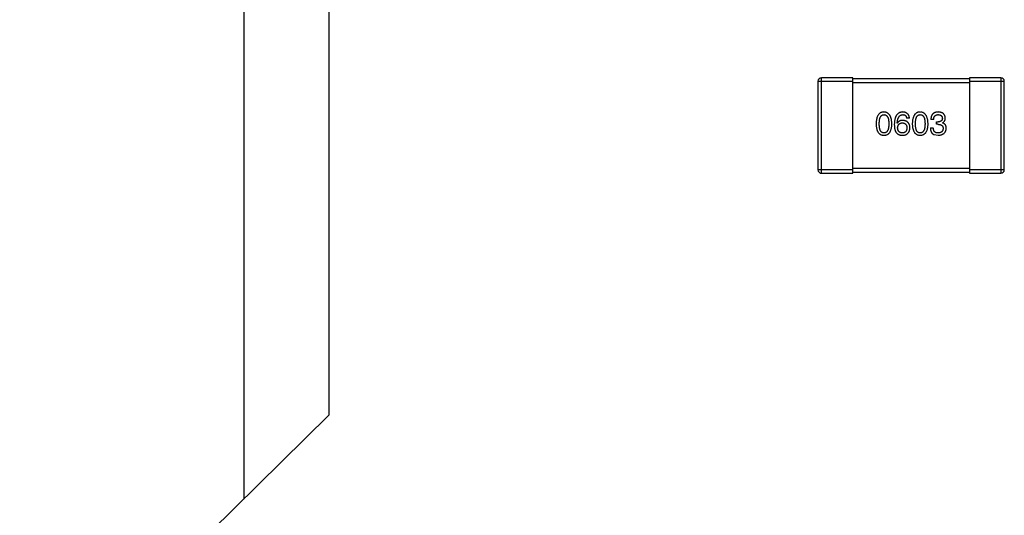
# Model space of a CAD drawing. Header units: inches. Extents: x 246 to 500, y -220 to -17.
# Tile 10 of 118: x 429.09 to 437.54, y -161.22 to -156.96. Entities that reach past the tile are written whole.
import ezdxf

# ---------------------------------------------------------------- set-up
doc = ezdxf.new("R2010")
doc.units = ezdxf.units.IN
doc.header["$LTSCALE"] = 1.21
doc.header["$MEASUREMENT"] = 0
doc.header["$PDMODE"] = 3
doc.header["$PDSIZE"] = 0.3125
doc.layers.get('0').update_dxf_attribs({"linetype": 'CONTINUOUS'})
doc.layers.get('Defpoints').update_dxf_attribs({"linetype": 'CONTINUOUS'})
doc.layers.add('DIM', color=3, linetype='CONTINUOUS')
doc.styles.get("Standard").update_dxf_attribs({"font": 'txt', "width": 0.8})
doc.dimstyles.get("Standard").update_dxf_attribs({"dimtxt": 0.15625, "dimasz": 0.1875, "dimexe": 0.125, "dimexo": 0.0625, "dimgap": 0.09, "dimtad": 0, "dimtih": 1, "dimtoh": 1, "dimzin": 4, "dimdsep": 46, "dimtxsty": 'Standard', "dimblk": '_FILLED', "dimblk1": '_FILLED', "dimblk2": '_FILLED', "dimcen": 0.09, "dimazin": 1, "dimtp": 0.01, "dimtm": 0.01, "dimtfac": 1, "dimtofl": 0, "dimtmove": 0, "dimatfit": 3, "dimldrblk": '_FILLED', "dimfxl": 1, "dimtolj": 1, "dimtzin": 4, "dimarcsym": 0})

# ---------------------------------------------------------------- blocks, each defined once
blk = doc.blocks.new('_FILLED')
at = {"color": 0, "linetype": 'ByBlock'}
blk.add_solid([(0, 0), (-1, 0.1667), (-1, -0.1667)], dxfattribs=at)
blk = doc.blocks.new('*D57')
at = {"layer": 'Defpoints', "color": 0}
for p in [(421.9428, -152.8573), (430.9399, -152.8573), (433.4401, -163.8581)]:
    blk.add_point(p, dxfattribs=at)
at = {"layer": 'DIM', "color": 0, "lineweight": -2}
for p, q in [((430.8774, -152.8573), (421.8178, -152.8573)), ((421.9428, -154.8573), (421.9428, -155.8677)), ((421.9428, -161.8581), (421.9428, -160.8477)), ((433.3776, -163.8581), (421.8178, -163.8581))]:
    blk.add_line(p, q, dxfattribs=at)
at = {"layer": 'DIM', "color": 0, "lineweight": -2, "xscale": 2, "yscale": 2, "zscale": 2}
for p, rotation in [((421.9428, -152.8573), 90), ((421.9428, -163.8581), 270)]:
    blk.add_blockref('_FILLED', p, dxfattribs=dict(at, rotation=rotation))
at = {"layer": 'DIM', "color": 0, "insert": (421.9428, -158.3577), "char_height": 2, "attachment_point": 5, "rotation": 90}
blk.add_mtext('\\A1;11.00', dxfattribs=at)

msp = doc.modelspace()

# ---------------------------------------------------------------- linework, layer by layer
at = {"color": 7, "linetype": 'Continuous'}
for p, q in [((431.0102, -153.8592), (431.0102, -161.0797)), ((431.7401, -154.6092), (431.7401, -160.3586)), ((435.9402, -157.4926), (436.2402, -157.4926)), ((435.9402, -157.4926), (435.9402, -158.2526)), ((436.2402, -157.4626), (435.9702, -157.4626)), ((435.9702, -158.2826), (435.9702, -157.4626)), ((436.2402, -158.2826), (436.2402, -157.4626)), ((437.2402, -157.4726), (436.2402, -157.4726)), ((436.2402, -157.5026), (437.2402, -157.5026)), ((437.5102, -157.4626), (437.2402, -157.4626)), ((437.2402, -157.4626), (437.2402, -158.2826)), ((437.2402, -157.4926), (437.5402, -157.4926)), ((437.5102, -157.4626), (437.5102, -158.2826)), ((437.5402, -158.2526), (437.5402, -157.4926)), ((436.6219, -157.8525), (436.6208, -157.8514)), ((436.7257, -157.8088), (436.7017, -157.8088)), ((436.9339, -157.8208), (436.9098, -157.8208)), ((436.9579, -157.8415), (436.971, -157.8415)), ((436.9579, -157.8623), (436.9579, -157.8415)), ((437.0093, -157.8492), (437.0093, -157.8503)), ((436.9054, -157.8929), (436.9306, -157.8929)), ((436.9699, -157.8623), (436.9579, -157.8623)), ((436.9349, -157.9497), (436.971, -157.9563)), ((436.2402, -158.2526), (435.9402, -158.2526)), ((437.2402, -158.2426), (436.2402, -158.2426)), ((436.2402, -158.2726), (437.2402, -158.2726)), ((437.5402, -158.2526), (437.2402, -158.2526)), ((435.9702, -158.2826), (436.2402, -158.2826)), ((437.2402, -158.2826), (437.5102, -158.2826)), ((431.7401, -160.3586), (430.7269, -161.3596))]:
    msp.add_line(p, q, dxfattribs=at)
for centre, start, end in [((435.9702, -157.4926), 89.99989, 179.99989), ((437.5102, -157.4926), 359.99989, 89.99989), ((435.9702, -158.2526), 179.99989, 269.99989), ((437.5102, -158.2526), 269.99989, 359.99989)]:
    msp.add_arc(centre, 0.03, start, end, dxfattribs=at)
for points, knots in [([(436.5069, -157.7563), (436.5042, -157.7564), (436.4991, -157.7566), (436.4916, -157.7579), (436.4846, -157.7601), (436.478, -157.7629), (436.472, -157.7666), (436.4665, -157.771), (436.4615, -157.7763), (436.457, -157.7823), (436.453, -157.7891), (436.4495, -157.7966), (436.4465, -157.805), (436.4441, -157.8141), (436.442, -157.8239), (436.4406, -157.8346), (436.4395, -157.846), (436.4393, -157.8539), (436.4391, -157.8579)], [0, 0, 0, 0, 0.057911, 0.113262, 0.165956, 0.217443, 0.268511, 0.319665, 0.372, 0.426129, 0.483365, 0.543779, 0.607756, 0.676562, 0.749704, 0.827713, 0.911177, 1, 1, 1, 1]), ([(436.5747, -157.8579), (436.5745, -157.8539), (436.5741, -157.8461), (436.573, -157.8348), (436.5714, -157.8243), (436.5693, -157.8145), (436.5668, -157.8054), (436.5638, -157.7971), (436.5603, -157.7896), (436.5563, -157.7828), (436.5518, -157.7768), (436.5468, -157.7715), (436.5413, -157.767), (436.5354, -157.7633), (436.5289, -157.7604), (436.522, -157.7582), (436.5146, -157.7568), (436.5095, -157.7565), (436.5069, -157.7563)], [0, 0, 0, 0, 0.088475, 0.171606, 0.249595, 0.322626, 0.391327, 0.455765, 0.516374, 0.573675, 0.628522, 0.681161, 0.732559, 0.783563, 0.83504, 0.887639, 0.942585, 1, 1, 1, 1]), ([(436.6678, -157.7563), (436.665, -157.7565), (436.6594, -157.7568), (436.6514, -157.7583), (436.644, -157.7605), (436.637, -157.7636), (436.6306, -157.7674), (436.6247, -157.7722), (436.6194, -157.7776), (436.6146, -157.7839), (436.6104, -157.791), (436.6066, -157.7988), (436.6035, -157.8075), (436.6009, -157.8169), (436.5987, -157.8271), (436.5972, -157.8382), (436.596, -157.85), (436.5958, -157.8581), (436.5957, -157.8623)], [0, 0, 0, 0, 0.058957, 0.115262, 0.16907, 0.221312, 0.273147, 0.324961, 0.377649, 0.432026, 0.488925, 0.549039, 0.612912, 0.680653, 0.753056, 0.830314, 0.912483, 1, 1, 1, 1]), ([(436.7257, -157.8088), (436.7255, -157.8068), (436.725, -157.8029), (436.7237, -157.7973), (436.7221, -157.792), (436.7201, -157.787), (436.7178, -157.7825), (436.7151, -157.7783), (436.712, -157.7744), (436.7086, -157.771), (436.7047, -157.7679), (436.7005, -157.7651), (436.696, -157.7627), (436.691, -157.7607), (436.6857, -157.759), (436.6801, -157.7577), (436.6741, -157.7568), (436.6699, -157.7565), (436.6678, -157.7563)], [0, 0, 0, 0, 0.06947, 0.136096, 0.199592, 0.260665, 0.319672, 0.377156, 0.433415, 0.489984, 0.546535, 0.604276, 0.663499, 0.725182, 0.788953, 0.855683, 0.926216, 1, 1, 1, 1]), ([(436.8178, -157.7563), (436.8151, -157.7564), (436.8099, -157.7566), (436.8024, -157.7579), (436.7954, -157.7601), (436.7889, -157.7629), (436.7829, -157.7666), (436.7773, -157.771), (436.7723, -157.7763), (436.7679, -157.7823), (436.7639, -157.7891), (436.7604, -157.7966), (436.7574, -157.805), (436.7549, -157.8141), (436.7529, -157.8239), (436.7514, -157.8346), (436.7504, -157.846), (436.7501, -157.8539), (436.75, -157.8579)], [0, 0, 0, 0, 0.057911, 0.113262, 0.165956, 0.217443, 0.268511, 0.319665, 0.372, 0.426129, 0.483365, 0.543779, 0.607756, 0.676562, 0.749704, 0.827713, 0.911177, 1, 1, 1, 1]), ([(436.8855, -157.8579), (436.8853, -157.8539), (436.885, -157.8461), (436.8839, -157.8348), (436.8823, -157.8243), (436.8802, -157.8145), (436.8777, -157.8054), (436.8747, -157.7971), (436.8711, -157.7896), (436.8671, -157.7828), (436.8626, -157.7768), (436.8577, -157.7715), (436.8522, -157.767), (436.8462, -157.7633), (436.8398, -157.7604), (436.8329, -157.7582), (436.8255, -157.7568), (436.8204, -157.7565), (436.8178, -157.7563)], [0, 0, 0, 0, 0.088475, 0.171606, 0.249595, 0.322626, 0.391327, 0.455765, 0.516374, 0.573675, 0.628522, 0.681161, 0.732559, 0.783563, 0.83504, 0.887639, 0.942585, 1, 1, 1, 1]), ([(436.9732, -157.7563), (436.9707, -157.7564), (436.9658, -157.7565), (436.9587, -157.7575), (436.9521, -157.7587), (436.9459, -157.7606), (436.9403, -157.7629), (436.9351, -157.7658), (436.9303, -157.7691), (436.9261, -157.7729), (436.9224, -157.7772), (436.9191, -157.782), (436.9164, -157.7873), (436.914, -157.793), (436.9122, -157.7993), (436.9109, -157.806), (436.9101, -157.8132), (436.9099, -157.8182), (436.9098, -157.8208)], [0, 0, 0, 0, 0.073232, 0.142595, 0.207997, 0.270074, 0.329156, 0.386529, 0.441846, 0.496976, 0.551877, 0.607941, 0.665637, 0.725446, 0.788542, 0.855101, 0.925196, 1, 1, 1, 1]), ([(437.0333, -157.8077), (437.0331, -157.8057), (437.0328, -157.8018), (437.0317, -157.7962), (437.0303, -157.7909), (437.0284, -157.786), (437.0261, -157.7815), (437.0234, -157.7773), (437.0203, -157.7735), (437.0167, -157.7701), (437.0127, -157.7671), (437.0083, -157.7645), (437.0034, -157.7621), (436.9982, -157.7603), (436.9925, -157.7586), (436.9864, -157.7575), (436.98, -157.7566), (436.9755, -157.7564), (436.9732, -157.7563)], [0, 0, 0, 0, 0.067521, 0.132139, 0.193339, 0.252064, 0.309083, 0.364848, 0.420021, 0.475612, 0.532002, 0.589602, 0.649896, 0.712634, 0.778603, 0.848416, 0.922155, 1, 1, 1, 1]), ([(436.4665, -157.8579), (436.4665, -157.8548), (436.4665, -157.8486), (436.467, -157.8397), (436.4678, -157.8314), (436.4688, -157.8237), (436.4703, -157.8166), (436.472, -157.8101), (436.4741, -157.8042), (436.4764, -157.799), (436.4791, -157.7943), (436.4821, -157.7903), (436.4855, -157.7869), (436.4891, -157.7841), (436.4931, -157.7819), (436.4974, -157.7803), (436.5021, -157.7794), (436.5053, -157.7793), (436.5069, -157.7792)], [0, 0, 0, 0, 0.096452, 0.187278, 0.271765, 0.350519, 0.423437, 0.491321, 0.554011, 0.612224, 0.666281, 0.717003, 0.764884, 0.811423, 0.856783, 0.902993, 0.950236, 1, 1, 1, 1]), ([(436.5069, -157.7792), (436.5086, -157.7793), (436.5118, -157.7794), (436.5166, -157.7803), (436.521, -157.7819), (436.5252, -157.7841), (436.5289, -157.7869), (436.5323, -157.7903), (436.5354, -157.7944), (436.5382, -157.799), (436.5406, -157.8042), (436.5427, -157.8101), (436.5445, -157.8166), (436.5459, -157.8237), (436.5471, -157.8314), (436.5479, -157.8397), (436.5483, -157.8486), (436.5484, -157.8548), (436.5484, -157.8579)], [0, 0, 0, 0, 0.050604, 0.098688, 0.145699, 0.191791, 0.238625, 0.286717, 0.337546, 0.391814, 0.449755, 0.512106, 0.579685, 0.652048, 0.730262, 0.814146, 0.904281, 1, 1, 1, 1]), ([(436.6208, -157.8514), (436.621, -157.8486), (436.6214, -157.8431), (436.6224, -157.8351), (436.6237, -157.8277), (436.6253, -157.8208), (436.6272, -157.8144), (436.6293, -157.8085), (436.6318, -157.8032), (436.6346, -157.7984), (436.6377, -157.7942), (436.6411, -157.7904), (436.6448, -157.7871), (436.6488, -157.7845), (436.6531, -157.7823), (436.6578, -157.7808), (436.6627, -157.7796), (436.6661, -157.7794), (436.6678, -157.7792)], [0, 0, 0, 0, 0.089218, 0.173709, 0.252753, 0.326963, 0.397099, 0.462534, 0.524018, 0.582178, 0.637235, 0.689955, 0.741228, 0.791618, 0.841661, 0.892925, 0.945259, 1, 1, 1, 1]), ([(436.6678, -157.8284), (436.6652, -157.8285), (436.6601, -157.8286), (436.6527, -157.8297), (436.646, -157.8317), (436.6399, -157.8342), (436.6344, -157.8377), (436.6295, -157.8418), (436.6253, -157.8468), (436.623, -157.8506), (436.6219, -157.8525)], [0, 0, 0, 0, 0.144617, 0.279572, 0.40596, 0.526097, 0.64389, 0.760003, 0.877724, 1, 1, 1, 1]), ([(436.6241, -157.8929), (436.6242, -157.8912), (436.6244, -157.888), (436.6251, -157.8832), (436.6261, -157.8788), (436.6274, -157.8747), (436.6289, -157.8709), (436.6307, -157.8674), (436.6328, -157.8643), (436.6352, -157.8615), (436.6379, -157.8589), (436.6409, -157.8568), (436.6441, -157.8548), (436.6477, -157.8533), (436.6515, -157.852), (436.6556, -157.8511), (436.66, -157.8505), (436.663, -157.8504), (436.6645, -157.8503)], [0, 0, 0, 0, 0.076072, 0.148369, 0.216753, 0.281358, 0.342792, 0.401604, 0.458929, 0.514444, 0.569818, 0.625343, 0.681554, 0.739608, 0.800134, 0.863477, 0.929547, 1, 1, 1, 1]), ([(436.6645, -157.8503), (436.666, -157.8504), (436.6689, -157.8505), (436.6732, -157.8511), (436.6772, -157.852), (436.6809, -157.8532), (436.6843, -157.8548), (436.6875, -157.8566), (436.6904, -157.8587), (436.693, -157.8612), (436.6953, -157.864), (436.6974, -157.867), (436.6991, -157.8704), (436.7007, -157.8741), (436.7018, -157.8781), (436.7028, -157.8824), (436.7035, -157.887), (436.7037, -157.8902), (436.7039, -157.8918)], [0, 0, 0, 0, 0.069884, 0.136529, 0.199638, 0.259844, 0.317774, 0.374356, 0.430026, 0.485148, 0.5409, 0.597889, 0.657472, 0.718614, 0.783613, 0.85129, 0.923712, 1, 1, 1, 1]), ([(436.6678, -157.7792), (436.6701, -157.7793), (436.6744, -157.7794), (436.6805, -157.7809), (436.6859, -157.7832), (436.6906, -157.7865), (436.6946, -157.7907), (436.6977, -157.7959), (436.7002, -157.802), (436.7012, -157.8064), (436.7017, -157.8088)], [0, 0, 0, 0, 0.136586, 0.261496, 0.378089, 0.490612, 0.605522, 0.725767, 0.8561, 1, 1, 1, 1]), ([(436.7301, -157.8907), (436.73, -157.8884), (436.7297, -157.8838), (436.7287, -157.8772), (436.7273, -157.871), (436.7255, -157.8651), (436.7232, -157.8598), (436.7204, -157.8548), (436.7172, -157.8502), (436.7135, -157.8461), (436.7093, -157.8424), (436.7048, -157.8391), (436.6997, -157.8363), (436.6942, -157.8339), (436.6882, -157.8318), (436.6818, -157.8303), (436.675, -157.8291), (436.6702, -157.8287), (436.6678, -157.8284)], [0, 0, 0, 0, 0.071527, 0.139094, 0.20346, 0.264939, 0.323904, 0.381383, 0.437591, 0.493343, 0.549401, 0.606085, 0.664838, 0.725424, 0.788712, 0.855452, 0.925772, 1, 1, 1, 1]), ([(436.7773, -157.8579), (436.7774, -157.8548), (436.7774, -157.8486), (436.7779, -157.8397), (436.7787, -157.8314), (436.7797, -157.8237), (436.7812, -157.8166), (436.7828, -157.8101), (436.7849, -157.8042), (436.7873, -157.799), (436.79, -157.7943), (436.793, -157.7903), (436.7963, -157.7869), (436.8, -157.7841), (436.804, -157.7819), (436.8083, -157.7803), (436.8129, -157.7794), (436.8161, -157.7793), (436.8178, -157.7792)], [0, 0, 0, 0, 0.096452, 0.187278, 0.271765, 0.350519, 0.423437, 0.491321, 0.554011, 0.612224, 0.666281, 0.717003, 0.764884, 0.811423, 0.856783, 0.902993, 0.950236, 1, 1, 1, 1]), ([(436.8178, -157.7792), (436.8194, -157.7793), (436.8227, -157.7794), (436.8275, -157.7803), (436.8319, -157.7819), (436.836, -157.7841), (436.8398, -157.7869), (436.8432, -157.7903), (436.8463, -157.7944), (436.8491, -157.799), (436.8515, -157.8042), (436.8536, -157.8101), (436.8554, -157.8166), (436.8568, -157.8237), (436.8579, -157.8314), (436.8587, -157.8397), (436.8592, -157.8486), (436.8593, -157.8548), (436.8593, -157.8579)], [0, 0, 0, 0, 0.050604, 0.098688, 0.145699, 0.191791, 0.238625, 0.286717, 0.337546, 0.391814, 0.449755, 0.512106, 0.579685, 0.652048, 0.730262, 0.814146, 0.904281, 1, 1, 1, 1]), ([(436.9339, -157.8208), (436.9339, -157.8191), (436.9341, -157.8159), (436.9347, -157.8111), (436.9354, -157.8067), (436.9366, -157.8027), (436.938, -157.7989), (436.9397, -157.7955), (436.9416, -157.7924), (436.9439, -157.7896), (436.9464, -157.7871), (436.9493, -157.785), (436.9524, -157.7832), (436.9558, -157.7818), (436.9595, -157.7806), (436.9634, -157.7798), (436.9677, -157.7793), (436.9706, -157.7793), (436.9721, -157.7792)], [0, 0, 0, 0, 0.078134, 0.15164, 0.221358, 0.286689, 0.348614, 0.407697, 0.464247, 0.520153, 0.574432, 0.629291, 0.684538, 0.742032, 0.801329, 0.863637, 0.930123, 1, 1, 1, 1]), ([(437.0082, -157.8098), (437.0081, -157.8111), (437.0079, -157.8135), (437.0074, -157.817), (437.0066, -157.8203), (437.0055, -157.8233), (437.0042, -157.8261), (437.0025, -157.8287), (437.0006, -157.831), (436.9984, -157.8331), (436.9959, -157.835), (436.9931, -157.8366), (436.9901, -157.8381), (436.9868, -157.8392), (436.9833, -157.8401), (436.9794, -157.8409), (436.9753, -157.8414), (436.9725, -157.8415), (436.971, -157.8415)], [0, 0, 0, 0, 0.067741, 0.131599, 0.192143, 0.249977, 0.306453, 0.361639, 0.416449, 0.471489, 0.527582, 0.584873, 0.644974, 0.70814, 0.77492, 0.845909, 0.920585, 1, 1, 1, 1]), ([(436.9721, -157.7792), (436.9735, -157.7793), (436.9762, -157.7794), (436.98, -157.7799), (436.9836, -157.7806), (436.987, -157.7815), (436.9902, -157.7826), (436.9931, -157.784), (436.9957, -157.7856), (436.9981, -157.7874), (437.0002, -157.7894), (437.0021, -157.7917), (437.0038, -157.7942), (437.0052, -157.7969), (437.0063, -157.7998), (437.0072, -157.803), (437.0078, -157.8063), (437.0081, -157.8087), (437.0082, -157.8098)], [0, 0, 0, 0, 0.078051, 0.151197, 0.220412, 0.286742, 0.34933, 0.409464, 0.467368, 0.52298, 0.578639, 0.633998, 0.690142, 0.746855, 0.805868, 0.867776, 0.932345, 1, 1, 1, 1]), ([(437.0093, -157.8492), (437.0112, -157.8482), (437.0149, -157.8464), (437.0199, -157.8427), (437.024, -157.8383), (437.0275, -157.8334), (437.0301, -157.8278), (437.032, -157.8216), (437.0331, -157.8148), (437.0332, -157.8101), (437.0333, -157.8077)], [0, 0, 0, 0, 0.125227, 0.244792, 0.361427, 0.478215, 0.59667, 0.722058, 0.856314, 1, 1, 1, 1]), ([(437.0421, -157.8951), (437.042, -157.8937), (437.042, -157.8909), (437.0415, -157.8868), (437.041, -157.8829), (437.04, -157.8792), (437.0389, -157.8757), (437.0375, -157.8724), (437.0358, -157.8693), (437.0339, -157.8664), (437.0317, -157.8637), (437.0293, -157.8612), (437.0265, -157.8589), (437.0236, -157.8567), (437.0204, -157.8548), (437.0169, -157.853), (437.0132, -157.8516), (437.0106, -157.8507), (437.0093, -157.8503)], [0, 0, 0, 0, 0.071215, 0.138707, 0.20396, 0.266995, 0.327734, 0.387609, 0.445602, 0.503345, 0.561136, 0.618597, 0.677672, 0.738255, 0.799989, 0.863961, 0.930555, 1, 1, 1, 1]), ([(436.4391, -157.8579), (436.4393, -157.8619), (436.4395, -157.8695), (436.4406, -157.8805), (436.442, -157.8908), (436.444, -157.9004), (436.4465, -157.9092), (436.4495, -157.9173), (436.453, -157.9246), (436.457, -157.9311), (436.4615, -157.937), (436.4665, -157.942), (436.472, -157.9463), (436.478, -157.9499), (436.4846, -157.9526), (436.4916, -157.9547), (436.4991, -157.9559), (436.5042, -157.9562), (436.5069, -157.9563)], [0, 0, 0, 0, 0.087693, 0.170223, 0.247496, 0.319826, 0.387768, 0.451403, 0.511459, 0.568358, 0.622671, 0.675251, 0.726739, 0.778422, 0.830759, 0.884394, 0.940865, 1, 1, 1, 1]), ([(436.5069, -157.9366), (436.5053, -157.9366), (436.5021, -157.9364), (436.4974, -157.9355), (436.4931, -157.934), (436.4891, -157.9318), (436.4854, -157.929), (436.4821, -157.9256), (436.4791, -157.9215), (436.4764, -157.9169), (436.4741, -157.9116), (436.472, -157.9058), (436.4703, -157.8993), (436.4689, -157.8922), (436.4678, -157.8845), (436.467, -157.8762), (436.4665, -157.8673), (436.4665, -157.8611), (436.4665, -157.8579)], [0, 0, 0, 0, 0.049766, 0.097012, 0.143225, 0.188786, 0.235079, 0.282962, 0.333687, 0.387747, 0.445963, 0.508657, 0.576545, 0.649868, 0.72822, 0.812712, 0.903543, 1, 1, 1, 1]), ([(436.5069, -157.9563), (436.5095, -157.9562), (436.5147, -157.9559), (436.5222, -157.9547), (436.5292, -157.9526), (436.5358, -157.9499), (436.5418, -157.9463), (436.5473, -157.942), (436.5523, -157.937), (436.5568, -157.9312), (436.5608, -157.9246), (436.5643, -157.9173), (436.5673, -157.9092), (436.5697, -157.9004), (436.5718, -157.8908), (436.5732, -157.8805), (436.5743, -157.8695), (436.5745, -157.8619), (436.5747, -157.8579)], [0, 0, 0, 0, 0.059134, 0.115603, 0.169236, 0.221572, 0.273254, 0.32474, 0.377319, 0.431815, 0.488555, 0.548609, 0.612242, 0.680182, 0.75251, 0.829782, 0.91231, 1, 1, 1, 1]), ([(436.5484, -157.8579), (436.5484, -157.8611), (436.5483, -157.8671), (436.5479, -157.8759), (436.5471, -157.8842), (436.5459, -157.8918), (436.5445, -157.8988), (436.5427, -157.9053), (436.5406, -157.9111), (436.5382, -157.9163), (436.5354, -157.921), (436.5323, -157.9251), (436.5289, -157.9285), (436.5251, -157.9314), (436.521, -157.9336), (436.5166, -157.9353), (436.5119, -157.9363), (436.5086, -157.9365), (436.5069, -157.9366)], [0, 0, 0, 0, 0.094834, 0.184067, 0.267029, 0.344713, 0.417334, 0.484367, 0.546941, 0.604717, 0.65953, 0.710539, 0.759381, 0.806382, 0.853027, 0.900623, 0.949121, 1, 1, 1, 1]), ([(436.5957, -157.8623), (436.5957, -157.8658), (436.5957, -157.8727), (436.5965, -157.8828), (436.5975, -157.8922), (436.5991, -157.9009), (436.6011, -157.9091), (436.6035, -157.9167), (436.6064, -157.9237), (436.6087, -157.928), (436.6099, -157.9301)], [0, 0, 0, 0, 0.151498, 0.29521, 0.430242, 0.557137, 0.677306, 0.790845, 0.898111, 1, 1, 1, 1]), ([(436.6099, -157.9301), (436.6114, -157.9321), (436.6143, -157.936), (436.6195, -157.9412), (436.6252, -157.9457), (436.6314, -157.9493), (436.6381, -157.9523), (436.6454, -157.9544), (436.6531, -157.9558), (436.6585, -157.9561), (436.6612, -157.9563)], [0, 0, 0, 0, 0.125033, 0.246266, 0.36603, 0.485265, 0.606781, 0.732144, 0.862551, 1, 1, 1, 1]), ([(436.6656, -157.9366), (436.664, -157.9366), (436.6609, -157.9364), (436.6564, -157.9358), (436.6522, -157.9349), (436.6483, -157.9335), (436.6446, -157.932), (436.6413, -157.93), (436.6382, -157.9278), (436.6355, -157.9251), (436.633, -157.9223), (436.6309, -157.919), (436.629, -157.9155), (436.6274, -157.9116), (436.6261, -157.9074), (436.6251, -157.9028), (436.6244, -157.898), (436.6242, -157.8946), (436.6241, -157.8929)], [0, 0, 0, 0, 0.070403, 0.137196, 0.200053, 0.260887, 0.31876, 0.37535, 0.430743, 0.485927, 0.541678, 0.598832, 0.657726, 0.719441, 0.783504, 0.851852, 0.923533, 1, 1, 1, 1]), ([(436.7039, -157.8918), (436.7037, -157.8935), (436.7035, -157.8969), (436.7028, -157.9018), (436.7019, -157.9063), (436.7007, -157.9106), (436.6993, -157.9145), (436.6975, -157.9181), (436.6956, -157.9214), (436.6933, -157.9244), (436.6907, -157.927), (436.6879, -157.9294), (436.6849, -157.9314), (436.6815, -157.9331), (436.6779, -157.9345), (436.6741, -157.9355), (436.6699, -157.9362), (436.6671, -157.9365), (436.6656, -157.9366)], [0, 0, 0, 0, 0.078863, 0.153308, 0.223539, 0.289857, 0.35341, 0.413572, 0.471721, 0.528235, 0.584279, 0.638781, 0.69466, 0.751251, 0.809198, 0.869697, 0.933318, 1, 1, 1, 1]), ([(436.7104, -157.9399), (436.712, -157.9382), (436.7151, -157.9347), (436.7191, -157.9292), (436.7225, -157.9233), (436.7253, -157.9173), (436.7274, -157.911), (436.729, -157.9044), (436.7299, -157.8977), (436.73, -157.8931), (436.7301, -157.8907)], [0, 0, 0, 0, 0.129393, 0.255335, 0.378531, 0.500878, 0.622934, 0.746191, 0.87096, 1, 1, 1, 1]), ([(436.75, -157.8579), (436.7501, -157.8619), (436.7504, -157.8695), (436.7514, -157.8805), (436.7529, -157.8908), (436.7549, -157.9004), (436.7574, -157.9092), (436.7604, -157.9173), (436.7639, -157.9246), (436.7679, -157.9311), (436.7723, -157.937), (436.7774, -157.942), (436.7829, -157.9463), (436.7889, -157.9499), (436.7954, -157.9526), (436.8024, -157.9547), (436.8099, -157.9559), (436.8151, -157.9562), (436.8178, -157.9563)], [0, 0, 0, 0, 0.087693, 0.170223, 0.247496, 0.319826, 0.387768, 0.451403, 0.511459, 0.568358, 0.622671, 0.675251, 0.726739, 0.778422, 0.830759, 0.884394, 0.940865, 1, 1, 1, 1]), ([(436.8178, -157.9366), (436.8161, -157.9366), (436.8129, -157.9364), (436.8083, -157.9355), (436.804, -157.934), (436.8, -157.9318), (436.7963, -157.929), (436.793, -157.9256), (436.79, -157.9215), (436.7873, -157.9169), (436.7849, -157.9116), (436.7828, -157.9058), (436.7812, -157.8993), (436.7797, -157.8922), (436.7787, -157.8845), (436.7779, -157.8762), (436.7774, -157.8673), (436.7774, -157.8611), (436.7773, -157.8579)], [0, 0, 0, 0, 0.049766, 0.097012, 0.143225, 0.188786, 0.235079, 0.282962, 0.333687, 0.387747, 0.445963, 0.508657, 0.576545, 0.649868, 0.72822, 0.812712, 0.903543, 1, 1, 1, 1]), ([(436.8178, -157.9563), (436.8204, -157.9562), (436.8256, -157.9559), (436.8331, -157.9547), (436.8401, -157.9526), (436.8466, -157.9499), (436.8527, -157.9463), (436.8582, -157.942), (436.8632, -157.937), (436.8677, -157.9312), (436.8717, -157.9246), (436.8751, -157.9173), (436.8781, -157.9092), (436.8806, -157.9004), (436.8826, -157.8908), (436.8841, -157.8805), (436.8851, -157.8695), (436.8854, -157.8619), (436.8855, -157.8579)], [0, 0, 0, 0, 0.059134, 0.115603, 0.169236, 0.221572, 0.273254, 0.32474, 0.377319, 0.431815, 0.488555, 0.548609, 0.612242, 0.680182, 0.75251, 0.829782, 0.91231, 1, 1, 1, 1]), ([(436.8593, -157.8579), (436.8593, -157.8611), (436.8592, -157.8671), (436.8587, -157.8759), (436.8579, -157.8842), (436.8568, -157.8918), (436.8554, -157.8988), (436.8536, -157.9053), (436.8515, -157.9111), (436.8491, -157.9163), (436.8463, -157.921), (436.8432, -157.9251), (436.8398, -157.9285), (436.836, -157.9314), (436.8319, -157.9336), (436.8275, -157.9353), (436.8227, -157.9363), (436.8194, -157.9365), (436.8178, -157.9366)], [0, 0, 0, 0, 0.094834, 0.184067, 0.267029, 0.344713, 0.417334, 0.484367, 0.546941, 0.604717, 0.65953, 0.710539, 0.759381, 0.806382, 0.853027, 0.900623, 0.949121, 1, 1, 1, 1]), ([(436.9054, -157.8929), (436.9055, -157.8947), (436.9056, -157.8982), (436.9061, -157.9033), (436.9068, -157.9082), (436.9076, -157.9128), (436.9088, -157.9172), (436.91, -157.9214), (436.9116, -157.9253), (436.9133, -157.929), (436.9153, -157.9324), (436.9174, -157.9356), (436.9198, -157.9386), (436.9224, -157.9413), (436.9252, -157.9438), (436.9283, -157.946), (436.9315, -157.9481), (436.9338, -157.9492), (436.9349, -157.9497)], [0, 0, 0, 0, 0.078937, 0.154495, 0.226898, 0.296844, 0.363348, 0.427781, 0.48946, 0.549586, 0.607902, 0.664733, 0.720805, 0.776157, 0.831175, 0.886736, 0.943094, 1, 1, 1, 1]), ([(436.9721, -157.9366), (436.9705, -157.9366), (436.9673, -157.9365), (436.9627, -157.936), (436.9584, -157.9352), (436.9544, -157.934), (436.9507, -157.9325), (436.9473, -157.9306), (436.9442, -157.9283), (436.9414, -157.9257), (436.939, -157.9228), (436.9368, -157.9195), (436.935, -157.9159), (436.9335, -157.912), (436.9323, -157.9077), (436.9314, -157.9031), (436.9308, -157.8981), (436.9306, -157.8947), (436.9306, -157.8929)], [0, 0, 0, 0, 0.071272, 0.13882, 0.201858, 0.262757, 0.320043, 0.376709, 0.431462, 0.486034, 0.541209, 0.597703, 0.65589, 0.717768, 0.782056, 0.850407, 0.92277, 1, 1, 1, 1]), ([(436.9699, -157.8623), (436.9717, -157.8623), (436.9752, -157.8623), (436.9803, -157.8628), (436.9851, -157.8635), (436.9894, -157.8645), (436.9935, -157.8657), (436.9972, -157.8673), (437.0005, -157.8691), (437.0035, -157.8713), (437.0062, -157.8737), (437.0085, -157.8764), (437.0104, -157.8793), (437.012, -157.8826), (437.0132, -157.8862), (437.0141, -157.89), (437.0147, -157.8941), (437.0147, -157.8969), (437.0147, -157.8984)], [0, 0, 0, 0, 0.082495, 0.159728, 0.232496, 0.300725, 0.365163, 0.425859, 0.483728, 0.538892, 0.592921, 0.646195, 0.699968, 0.754746, 0.811387, 0.870806, 0.933482, 1, 1, 1, 1]), ([(436.971, -157.9563), (436.9738, -157.9562), (436.9791, -157.9559), (436.9868, -157.955), (436.994, -157.9536), (437.0008, -157.9518), (437.007, -157.9495), (437.0127, -157.9468), (437.018, -157.9436), (437.0227, -157.94), (437.0269, -157.9359), (437.0306, -157.9314), (437.0338, -157.9264), (437.0365, -157.921), (437.0387, -157.9152), (437.0403, -157.9089), (437.0415, -157.9021), (437.0419, -157.8975), (437.0421, -157.8951)], [0, 0, 0, 0, 0.078078, 0.151942, 0.221594, 0.28726, 0.350176, 0.409768, 0.467648, 0.523784, 0.578904, 0.634014, 0.689819, 0.746826, 0.805875, 0.867063, 0.931764, 1, 1, 1, 1]), ([(437.0147, -157.8984), (437.0146, -157.8998), (437.0144, -157.9027), (437.0137, -157.9068), (437.0127, -157.9107), (437.0113, -157.9143), (437.0097, -157.9176), (437.0078, -157.9207), (437.0055, -157.9235), (437.003, -157.926), (437.0002, -157.9283), (436.997, -157.9303), (436.9936, -157.9321), (436.9899, -157.9335), (436.9859, -157.9347), (436.9815, -157.9356), (436.9769, -157.9363), (436.9737, -157.9365), (436.9721, -157.9366)], [0, 0, 0, 0, 0.068514, 0.133941, 0.195994, 0.255362, 0.312994, 0.369441, 0.424687, 0.480522, 0.537148, 0.594801, 0.654411, 0.716817, 0.781981, 0.850498, 0.923306, 1, 1, 1, 1]), ([(436.6612, -157.9563), (436.664, -157.9563), (436.6695, -157.9564), (436.6772, -157.9558), (436.6844, -157.9547), (436.6909, -157.9529), (436.6968, -157.9506), (436.702, -157.9476), (436.7066, -157.9441), (436.7092, -157.9413), (436.7104, -157.9399)], [0, 0, 0, 0, 0.156782, 0.301945, 0.436395, 0.561474, 0.678489, 0.78853, 0.894967, 1, 1, 1, 1])]:
    msp.add_open_spline(points, degree=3, knots=knots, dxfattribs=at)

# ---------------------------------------------------------------- dimensions: what is measured, and where the dimension line sits
at = {"layer": 'DIM'}
dim = msp.add_linear_dim(base=(421.9428, -152.8573), p1=(433.4401, -163.8581), p2=(430.9399, -152.8573), angle=90, dimstyle='Standard', override={"dimtxt": 2, "dimasz": 2, "dimtih": 0, "dimtoh": 0, "dimzin": 0, "dimcen": 0.198, "dimadec": 0, "dimazin": 0, "dimtp": 0, "dimtm": 0, "dimtdec": 4, "dimtzin": 0}, dxfattribs=at)
dim.commit()
dim.dimension.update_dxf_attribs({"geometry": '*D57', "text_midpoint": (421.9428, -158.3577)})

doc.saveas('drawing.dxf')
